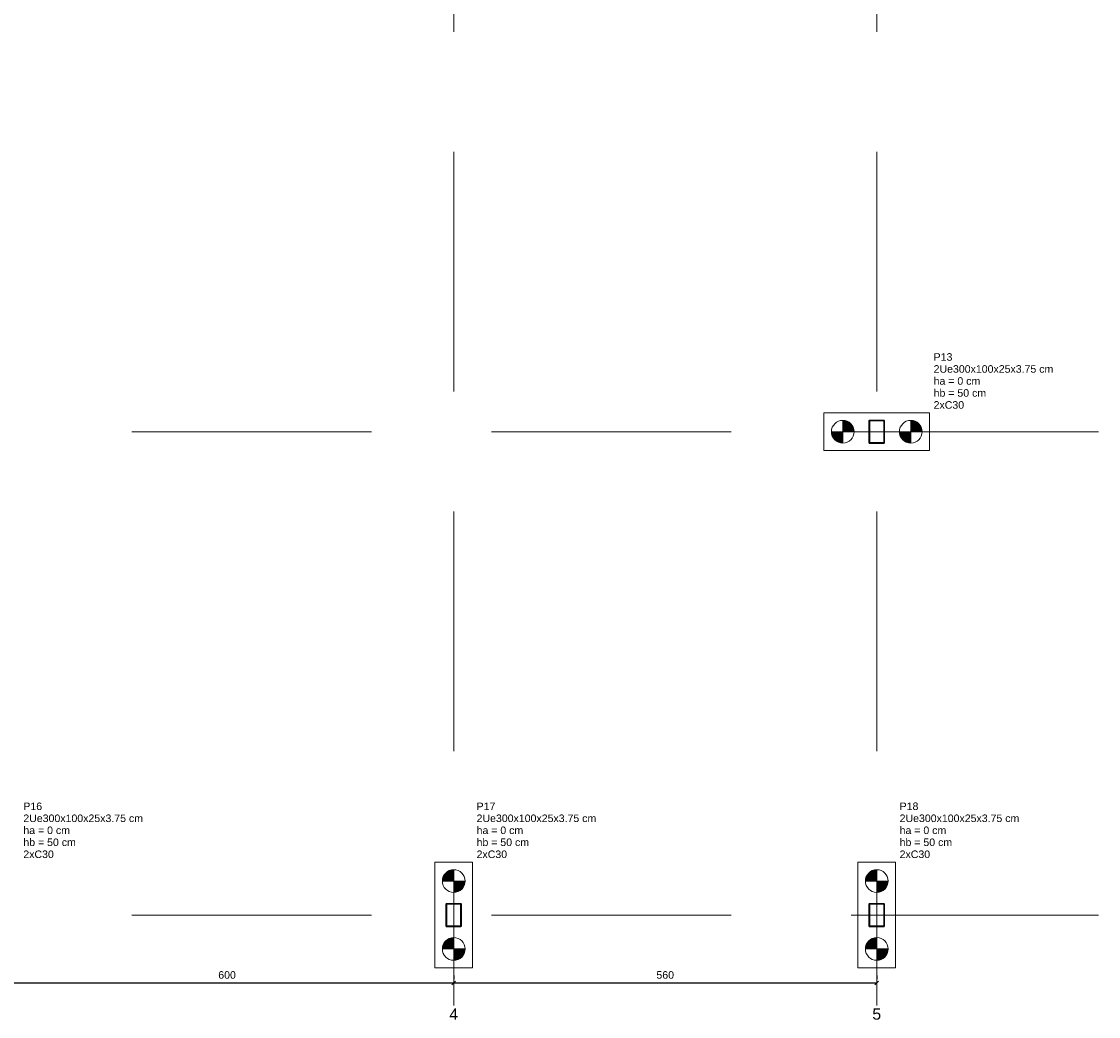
# Model space of a CAD drawing. Header units: millimetres. Extents: x 10789 to 19217, y 2620 to 5346.
# Tile 11 of 49: x 10959 to 10987, y 2840 to 2866. Entities that reach past the tile are written whole.
import ezdxf

# ---------------------------------------------------------------- set-up
doc = ezdxf.new("R2010")
doc.units = ezdxf.units.MM
doc.linetypes.add('DASHED2', pattern=[9.525, 6.35, -3.175])
doc.linetypes.add('DOT2', pattern=[3.175, 0, -3.175])
for name, color, linetype, lineweight in [('LC-Cotas', 4, 'Continuous', 5), ('LC-Eixos', 5, 'DASHED2', 5), ('LC-Estacas dos blocos', 252, 'Continuous', 5), ('LC-Hachuras dos pilares', 8, 'Continuous', 5), ('LC-Seção das fundações', 7, 'Continuous', 5), ('LC-Seção dos pilares', 4, 'Continuous', 30), ('LC-Textos', 7, 'Continuous', 20)]:
    doc.layers.add(name, color=color, linetype=linetype, lineweight=lineweight)
doc.styles.add('Arial', font='arial.ttf')
doc.styles.get("Standard").update_dxf_attribs({"font": 'arial.ttf'})
doc.dimstyles.new('UM_50.000000', dxfattribs={"dimtxt": 0.18, "dimasz": 0.2, "dimexe": 0.2, "dimexo": 0.5, "dimgap": 0, "dimtad": 1, "dimtih": 1, "dimtoh": 1, "dimlfac": 50, "dimzin": 0, "dimdsep": 46, "dimtxsty": 'Standard', "dimcen": 0.09, "dimdle": 0.2, "dimclrd": 256, "dimclre": 256, "dimclrt": 7, "dimazin": 0, "dimtfac": 1, "dimtofl": 0, "dimtmove": 0, "dimatfit": 3, "dimfxl": 1, "dimtolj": 1, "dimtzin": 0, "dimarcsym": 0})
pattern_1 = [(135, (10935.19719, 2842.63501), (-0.08838835, -0.08838835), [])]

# ---------------------------------------------------------------- blocks, each defined once
blk = doc.blocks.new('_Oblique')
at = {"color": 0, "linetype": 'ByBlock', "lineweight": -2}
blk.add_line((-0.5, -0.5), (0.5, 0.5), dxfattribs=at)
blk = doc.blocks.new('*D41')
at = {"layer": 'Defpoints', "color": 0, "transparency": 16777216}
for p in [(10958.397, 2840.835), (10970.397, 2840.835), (10970.397, 2840.835)]:
    blk.add_point(p, dxfattribs=at)
at = {"layer": 'LC-Cotas', "lineweight": -2, "transparency": 16777216}
for p, q in [((10958.397, 2841.035), (10958.397, 2840.935)), ((10970.397, 2841.035), (10970.397, 2840.935)), ((10958.387, 2840.835), (10970.407, 2840.835))]:
    blk.add_line(p, q, dxfattribs=at)
at = {"layer": 'LC-Cotas', "lineweight": -2, "transparency": 16777216, "xscale": 0.1, "yscale": 0.1, "zscale": 0.1, "rotation": 180}
blk.add_blockref('_Oblique', (10958.397, 2840.835), dxfattribs=at)
at = {"layer": 'LC-Cotas', "lineweight": -2, "transparency": 16777216, "xscale": 0.1, "yscale": 0.1, "zscale": 0.1}
blk.add_blockref('_Oblique', (10970.397, 2840.835), dxfattribs=at)
at = {"layer": 'LC-Cotas', "color": 7, "transparency": 16777216, "insert": (10964.397, 2841.047), "char_height": 0.2, "attachment_point": 5, "rotation": 0.0057, "style": 'Arial'}
blk.add_mtext('\\A1;600', dxfattribs=at)
blk = doc.blocks.new('*D42')
at = {"layer": 'Defpoints', "color": 0, "transparency": 16777216}
for p in [(10970.397, 2840.835), (10981.597, 2840.835), (10981.597, 2840.835)]:
    blk.add_point(p, dxfattribs=at)
at = {"layer": 'LC-Cotas', "lineweight": -2, "transparency": 16777216}
for p, q in [((10970.397, 2841.035), (10970.397, 2840.935)), ((10981.597, 2841.035), (10981.597, 2840.935)), ((10970.387, 2840.835), (10981.607, 2840.835))]:
    blk.add_line(p, q, dxfattribs=at)
at = {"layer": 'LC-Cotas', "lineweight": -2, "transparency": 16777216, "xscale": 0.1, "yscale": 0.1, "zscale": 0.1, "rotation": 180}
blk.add_blockref('_Oblique', (10970.397, 2840.835), dxfattribs=at)
at = {"layer": 'LC-Cotas', "lineweight": -2, "transparency": 16777216, "xscale": 0.1, "yscale": 0.1, "zscale": 0.1}
blk.add_blockref('_Oblique', (10981.597, 2840.835), dxfattribs=at)
at = {"layer": 'LC-Cotas', "color": 7, "transparency": 16777216, "insert": (10975.997, 2841.047), "char_height": 0.2, "attachment_point": 5, "rotation": 0.0057, "style": 'Arial'}
blk.add_mtext('\\A1;560', dxfattribs=at)

msp = doc.modelspace()

# ---------------------------------------------------------------- hatches: boundary and pattern name
at = {"layer": 'LC-Estacas dos blocos', "linetype": 'Continuous'}
for points in [[(10980.98696, 2855.51266), (10980.95699, 2855.58501), (10980.90932, 2855.64715), (10980.84719, 2855.69482), (10980.77483, 2855.72479), (10980.69719, 2855.73501), (10980.69719, 2855.43501), (10980.99719, 2855.43501), (10980.98696, 2855.51266)], [(10982.78696, 2855.51266), (10982.75699, 2855.58501), (10982.70932, 2855.64715), (10982.64719, 2855.69482), (10982.57483, 2855.72479), (10982.49719, 2855.73501), (10982.49719, 2855.43501), (10982.79719, 2855.43501), (10982.78696, 2855.51266)], [(10980.61954, 2855.14524), (10980.69719, 2855.13501), (10980.69719, 2855.43501), (10980.39719, 2855.43501), (10980.40741, 2855.35737), (10980.43738, 2855.28501), (10980.48505, 2855.22288), (10980.54719, 2855.17521), (10980.61954, 2855.14524)], [(10982.41954, 2855.14524), (10982.49719, 2855.13501), (10982.49719, 2855.43501), (10982.19719, 2855.43501), (10982.20741, 2855.35737), (10982.23738, 2855.28501), (10982.28505, 2855.22288), (10982.34719, 2855.17521), (10982.41954, 2855.14524)], [(10970.09719, 2843.53501), (10970.39719, 2843.53501), (10970.39719, 2843.83501), (10970.31954, 2843.82479), (10970.24719, 2843.79482), (10970.18505, 2843.74715), (10970.13738, 2843.68501), (10970.10741, 2843.61266), (10970.09719, 2843.53501)], [(10981.29719, 2843.53501), (10981.59719, 2843.53501), (10981.59719, 2843.83501), (10981.51954, 2843.82479), (10981.44719, 2843.79482), (10981.38505, 2843.74715), (10981.33738, 2843.68501), (10981.30741, 2843.61266), (10981.29719, 2843.53501)], [(10970.60932, 2843.32288), (10970.65699, 2843.38501), (10970.68696, 2843.45737), (10970.69719, 2843.53501), (10970.39719, 2843.53501), (10970.39719, 2843.23501), (10970.47483, 2843.24524), (10970.54719, 2843.27521), (10970.60932, 2843.32288)], [(10981.80932, 2843.32288), (10981.85699, 2843.38501), (10981.88696, 2843.45737), (10981.89719, 2843.53501), (10981.59719, 2843.53501), (10981.59719, 2843.23501), (10981.67483, 2843.24524), (10981.74719, 2843.27521), (10981.80932, 2843.32288)], [(10970.09719, 2841.73501), (10970.39719, 2841.73501), (10970.39719, 2842.03501), (10970.31954, 2842.02479), (10970.24719, 2841.99482), (10970.18505, 2841.94715), (10970.13738, 2841.88501), (10970.10741, 2841.81266), (10970.09719, 2841.73501)], [(10981.29719, 2841.73501), (10981.59719, 2841.73501), (10981.59719, 2842.03501), (10981.51954, 2842.02479), (10981.44719, 2841.99482), (10981.38505, 2841.94715), (10981.33738, 2841.88501), (10981.30741, 2841.81266), (10981.29719, 2841.73501)], [(10970.60932, 2841.52288), (10970.65699, 2841.58501), (10970.68696, 2841.65737), (10970.69719, 2841.73501), (10970.39719, 2841.73501), (10970.39719, 2841.43501), (10970.47483, 2841.44524), (10970.54719, 2841.47521), (10970.60932, 2841.52288)], [(10981.80932, 2841.52288), (10981.85699, 2841.58501), (10981.88696, 2841.65737), (10981.89719, 2841.73501), (10981.59719, 2841.73501), (10981.59719, 2841.43501), (10981.67483, 2841.44524), (10981.74719, 2841.47521), (10981.80932, 2841.52288)]]:
    msp.add_hatch(color=256, dxfattribs=at).paths.add_polyline_path(points)
at = {"layer": 'LC-Hachuras dos pilares', "linetype": 'Continuous'}
h = msp.add_hatch(dxfattribs=at)
h.set_pattern_fill('ANSI31', color=256, angle=90, style=0)
h.set_pattern_definition(pattern_1)
h.paths.add_polyline_path([(10981.78969, 2855.73501), (10981.79086, 2855.73492), (10981.792, 2855.73465), (10981.79309, 2855.7342), (10981.79409, 2855.73358), (10981.79499, 2855.73282), (10981.79575, 2855.73192), (10981.79637, 2855.73092), (10981.79682, 2855.72983), (10981.79709, 2855.72869), (10981.79719, 2855.72751), (10981.79719, 2855.14251), (10981.79709, 2855.14134), (10981.79682, 2855.1402), (10981.79637, 2855.13911), (10981.79575, 2855.1381), (10981.79499, 2855.13721), (10981.79409, 2855.13645), (10981.79309, 2855.13583), (10981.792, 2855.13538), (10981.79086, 2855.13511), (10981.78969, 2855.13501), (10981.40469, 2855.13501), (10981.40351, 2855.13511), (10981.40237, 2855.13538), (10981.40128, 2855.13583), (10981.40028, 2855.13645), (10981.39938, 2855.13721), (10981.39862, 2855.1381), (10981.398, 2855.13911), (10981.39755, 2855.1402), (10981.39728, 2855.14134), (10981.39719, 2855.14251), (10981.39719, 2855.72751), (10981.39728, 2855.72869), (10981.39755, 2855.72983), (10981.398, 2855.73092), (10981.39862, 2855.73192), (10981.39938, 2855.73282), (10981.40028, 2855.73358), (10981.40128, 2855.7342), (10981.40237, 2855.73465), (10981.40351, 2855.73492), (10981.40469, 2855.73501), (10981.78969, 2855.73501)])
h.paths.add_polyline_path([(10981.78219, 2855.72751), (10981.78336, 2855.72742), (10981.7845, 2855.72715), (10981.78559, 2855.7267), (10981.78659, 2855.72608), (10981.78749, 2855.72532), (10981.78825, 2855.72442), (10981.78887, 2855.72342), (10981.78932, 2855.72233), (10981.78959, 2855.72119), (10981.78969, 2855.72001), (10981.78969, 2855.15001), (10981.78959, 2855.14884), (10981.78932, 2855.1477), (10981.78887, 2855.14661), (10981.78825, 2855.1456), (10981.78749, 2855.14471), (10981.78659, 2855.14395), (10981.78559, 2855.14333), (10981.7845, 2855.14288), (10981.78336, 2855.14261), (10981.78219, 2855.14251), (10981.41219, 2855.14251), (10981.41101, 2855.14261), (10981.40987, 2855.14288), (10981.40878, 2855.14333), (10981.40778, 2855.14395), (10981.40688, 2855.14471), (10981.40612, 2855.1456), (10981.4055, 2855.14661), (10981.40505, 2855.1477), (10981.40478, 2855.14884), (10981.40469, 2855.15001), (10981.40469, 2855.72001), (10981.40478, 2855.72119), (10981.40505, 2855.72233), (10981.4055, 2855.72342), (10981.40612, 2855.72442), (10981.40688, 2855.72532), (10981.40778, 2855.72608), (10981.40878, 2855.7267), (10981.40987, 2855.72715), (10981.41101, 2855.72742), (10981.41219, 2855.72751), (10981.78219, 2855.72751)], flags=0)
h = msp.add_hatch(dxfattribs=at)
h.set_pattern_fill('ANSI31', color=256, angle=90, style=0)
h.set_pattern_definition(pattern_1)
h.paths.add_polyline_path([(10970.58969, 2842.93501), (10970.59086, 2842.93492), (10970.592, 2842.93465), (10970.59309, 2842.9342), (10970.59409, 2842.93358), (10970.59499, 2842.93282), (10970.59575, 2842.93192), (10970.59637, 2842.93092), (10970.59682, 2842.92983), (10970.59709, 2842.92869), (10970.59719, 2842.92751), (10970.59719, 2842.34251), (10970.59709, 2842.34134), (10970.59682, 2842.3402), (10970.59637, 2842.33911), (10970.59575, 2842.3381), (10970.59499, 2842.33721), (10970.59409, 2842.33645), (10970.59309, 2842.33583), (10970.592, 2842.33538), (10970.59086, 2842.33511), (10970.58969, 2842.33501), (10970.20469, 2842.33501), (10970.20351, 2842.33511), (10970.20237, 2842.33538), (10970.20128, 2842.33583), (10970.20028, 2842.33645), (10970.19938, 2842.33721), (10970.19862, 2842.3381), (10970.198, 2842.33911), (10970.19755, 2842.3402), (10970.19728, 2842.34134), (10970.19719, 2842.34251), (10970.19719, 2842.92751), (10970.19728, 2842.92869), (10970.19755, 2842.92983), (10970.198, 2842.93092), (10970.19862, 2842.93192), (10970.19938, 2842.93282), (10970.20028, 2842.93358), (10970.20128, 2842.9342), (10970.20237, 2842.93465), (10970.20351, 2842.93492), (10970.20469, 2842.93501), (10970.58969, 2842.93501)])
h.paths.add_polyline_path([(10970.58219, 2842.92751), (10970.58336, 2842.92742), (10970.5845, 2842.92715), (10970.58559, 2842.9267), (10970.58659, 2842.92608), (10970.58749, 2842.92532), (10970.58825, 2842.92442), (10970.58887, 2842.92342), (10970.58932, 2842.92233), (10970.58959, 2842.92119), (10970.58969, 2842.92001), (10970.58969, 2842.35001), (10970.58959, 2842.34884), (10970.58932, 2842.3477), (10970.58887, 2842.34661), (10970.58825, 2842.3456), (10970.58749, 2842.34471), (10970.58659, 2842.34395), (10970.58559, 2842.34333), (10970.5845, 2842.34288), (10970.58336, 2842.34261), (10970.58219, 2842.34251), (10970.21219, 2842.34251), (10970.21101, 2842.34261), (10970.20987, 2842.34288), (10970.20878, 2842.34333), (10970.20778, 2842.34395), (10970.20688, 2842.34471), (10970.20612, 2842.3456), (10970.2055, 2842.34661), (10970.20505, 2842.3477), (10970.20478, 2842.34884), (10970.20469, 2842.35001), (10970.20469, 2842.92001), (10970.20478, 2842.92119), (10970.20505, 2842.92233), (10970.2055, 2842.92342), (10970.20612, 2842.92442), (10970.20688, 2842.92532), (10970.20778, 2842.92608), (10970.20878, 2842.9267), (10970.20987, 2842.92715), (10970.21101, 2842.92742), (10970.21219, 2842.92751), (10970.58219, 2842.92751)], flags=0)
h = msp.add_hatch(dxfattribs=at)
h.set_pattern_fill('ANSI31', color=256, angle=90, style=0)
h.set_pattern_definition(pattern_1)
h.paths.add_polyline_path([(10981.78969, 2842.93501), (10981.79086, 2842.93492), (10981.792, 2842.93465), (10981.79309, 2842.9342), (10981.79409, 2842.93358), (10981.79499, 2842.93282), (10981.79575, 2842.93192), (10981.79637, 2842.93092), (10981.79682, 2842.92983), (10981.79709, 2842.92869), (10981.79719, 2842.92751), (10981.79719, 2842.34251), (10981.79709, 2842.34134), (10981.79682, 2842.3402), (10981.79637, 2842.33911), (10981.79575, 2842.3381), (10981.79499, 2842.33721), (10981.79409, 2842.33645), (10981.79309, 2842.33583), (10981.792, 2842.33538), (10981.79086, 2842.33511), (10981.78969, 2842.33501), (10981.40469, 2842.33501), (10981.40351, 2842.33511), (10981.40237, 2842.33538), (10981.40128, 2842.33583), (10981.40028, 2842.33645), (10981.39938, 2842.33721), (10981.39862, 2842.3381), (10981.398, 2842.33911), (10981.39755, 2842.3402), (10981.39728, 2842.34134), (10981.39719, 2842.34251), (10981.39719, 2842.92751), (10981.39728, 2842.92869), (10981.39755, 2842.92983), (10981.398, 2842.93092), (10981.39862, 2842.93192), (10981.39938, 2842.93282), (10981.40028, 2842.93358), (10981.40128, 2842.9342), (10981.40237, 2842.93465), (10981.40351, 2842.93492), (10981.40469, 2842.93501), (10981.78969, 2842.93501)])
h.paths.add_polyline_path([(10981.78219, 2842.92751), (10981.78336, 2842.92742), (10981.7845, 2842.92715), (10981.78559, 2842.9267), (10981.78659, 2842.92608), (10981.78749, 2842.92532), (10981.78825, 2842.92442), (10981.78887, 2842.92342), (10981.78932, 2842.92233), (10981.78959, 2842.92119), (10981.78969, 2842.92001), (10981.78969, 2842.35001), (10981.78959, 2842.34884), (10981.78932, 2842.3477), (10981.78887, 2842.34661), (10981.78825, 2842.3456), (10981.78749, 2842.34471), (10981.78659, 2842.34395), (10981.78559, 2842.34333), (10981.7845, 2842.34288), (10981.78336, 2842.34261), (10981.78219, 2842.34251), (10981.41219, 2842.34251), (10981.41101, 2842.34261), (10981.40987, 2842.34288), (10981.40878, 2842.34333), (10981.40778, 2842.34395), (10981.40688, 2842.34471), (10981.40612, 2842.3456), (10981.4055, 2842.34661), (10981.40505, 2842.3477), (10981.40478, 2842.34884), (10981.40469, 2842.35001), (10981.40469, 2842.92001), (10981.40478, 2842.92119), (10981.40505, 2842.92233), (10981.4055, 2842.92342), (10981.40612, 2842.92442), (10981.40688, 2842.92532), (10981.40778, 2842.92608), (10981.40878, 2842.9267), (10981.40987, 2842.92715), (10981.41101, 2842.92742), (10981.41219, 2842.92751), (10981.78219, 2842.92751)], flags=0)

# ---------------------------------------------------------------- linework, layer by layer
at = {"layer": 'LC-Eixos'}
for p, q in [((10970.39719, 2891.42351), (10970.39719, 2840.73501)), ((10981.59719, 2891.42351), (10981.59719, 2840.73501)), ((10933.29719, 2855.43501), (10986.96721, 2855.43501)), ((10986.96721, 2855.43501), (10987.46721, 2855.43501)), ((10933.29719, 2842.63501), (10986.96721, 2842.63501)), ((10986.96721, 2842.63501), (10987.46721, 2842.63501)), ((10970.39719, 2840.23501), (10970.39719, 2840.73501)), ((10981.59719, 2840.23501), (10981.59719, 2840.73501))]:
    msp.add_line(p, q, dxfattribs=at)
at = {"layer": 'LC-Estacas dos blocos'}
for p, q in [((10980.69719, 2855.13501), (10980.69719, 2855.73501)), ((10982.49719, 2855.13501), (10982.49719, 2855.73501)), ((10980.39719, 2855.43501), (10980.99719, 2855.43501)), ((10982.19719, 2855.43501), (10982.79719, 2855.43501)), ((10970.39719, 2843.23501), (10970.39719, 2843.83501)), ((10981.59719, 2843.23501), (10981.59719, 2843.83501)), ((10970.69719, 2843.53501), (10970.09719, 2843.53501)), ((10981.89719, 2843.53501), (10981.29719, 2843.53501)), ((10970.39719, 2841.43501), (10970.39719, 2842.03501)), ((10981.59719, 2841.43501), (10981.59719, 2842.03501)), ((10970.69719, 2841.73501), (10970.09719, 2841.73501)), ((10981.89719, 2841.73501), (10981.29719, 2841.73501))]:
    msp.add_line(p, q, dxfattribs=at)
for centre in [(10980.69719, 2855.43501), (10982.49719, 2855.43501), (10970.39719, 2843.53501), (10981.59719, 2843.53501), (10970.39719, 2841.73501), (10981.59719, 2841.73501)]:
    msp.add_circle(centre, 0.3, dxfattribs=at)
at = {"layer": 'LC-Seção das fundações'}
for points in [[(10980.19719, 2855.93501), (10980.19719, 2854.93501), (10982.99719, 2854.93501), (10982.99719, 2855.93501), (10980.19719, 2855.93501)], [(10969.89719, 2841.23501), (10970.89719, 2841.23501), (10970.89719, 2844.03501), (10969.89719, 2844.03501), (10969.89719, 2841.23501)], [(10981.09719, 2841.23501), (10982.09719, 2841.23501), (10982.09719, 2844.03501), (10981.09719, 2844.03501), (10981.09719, 2841.23501)]]:
    msp.add_lwpolyline(points, close=True, dxfattribs=at)
at = {"layer": 'LC-Seção dos pilares'}
for points in [[(10981.78969, 2855.73501), (10981.79086, 2855.73492), (10981.792, 2855.73465), (10981.79309, 2855.7342), (10981.79409, 2855.73358), (10981.79499, 2855.73282), (10981.79575, 2855.73192), (10981.79637, 2855.73092), (10981.79682, 2855.72983), (10981.79709, 2855.72869), (10981.79719, 2855.72751), (10981.79719, 2855.14251), (10981.79709, 2855.14134), (10981.79682, 2855.1402), (10981.79637, 2855.13911), (10981.79575, 2855.1381), (10981.79499, 2855.13721), (10981.79409, 2855.13645), (10981.79309, 2855.13583), (10981.792, 2855.13538), (10981.79086, 2855.13511), (10981.78969, 2855.13501), (10981.40469, 2855.13501), (10981.40351, 2855.13511), (10981.40237, 2855.13538), (10981.40128, 2855.13583), (10981.40028, 2855.13645), (10981.39938, 2855.13721), (10981.39862, 2855.1381), (10981.398, 2855.13911), (10981.39755, 2855.1402), (10981.39728, 2855.14134), (10981.39719, 2855.14251), (10981.39719, 2855.72751), (10981.39728, 2855.72869), (10981.39755, 2855.72983), (10981.398, 2855.73092), (10981.39862, 2855.73192), (10981.39938, 2855.73282), (10981.40028, 2855.73358), (10981.40128, 2855.7342), (10981.40237, 2855.73465), (10981.40351, 2855.73492), (10981.40469, 2855.73501), (10981.78969, 2855.73501)], [(10981.78219, 2855.72751), (10981.78336, 2855.72742), (10981.7845, 2855.72715), (10981.78559, 2855.7267), (10981.78659, 2855.72608), (10981.78749, 2855.72532), (10981.78825, 2855.72442), (10981.78887, 2855.72342), (10981.78932, 2855.72233), (10981.78959, 2855.72119), (10981.78969, 2855.72001), (10981.78969, 2855.15001), (10981.78959, 2855.14884), (10981.78932, 2855.1477), (10981.78887, 2855.14661), (10981.78825, 2855.1456), (10981.78749, 2855.14471), (10981.78659, 2855.14395), (10981.78559, 2855.14333), (10981.7845, 2855.14288), (10981.78336, 2855.14261), (10981.78219, 2855.14251), (10981.41219, 2855.14251), (10981.41101, 2855.14261), (10981.40987, 2855.14288), (10981.40878, 2855.14333), (10981.40778, 2855.14395), (10981.40688, 2855.14471), (10981.40612, 2855.1456), (10981.4055, 2855.14661), (10981.40505, 2855.1477), (10981.40478, 2855.14884), (10981.40469, 2855.15001), (10981.40469, 2855.72001), (10981.40478, 2855.72119), (10981.40505, 2855.72233), (10981.4055, 2855.72342), (10981.40612, 2855.72442), (10981.40688, 2855.72532), (10981.40778, 2855.72608), (10981.40878, 2855.7267), (10981.40987, 2855.72715), (10981.41101, 2855.72742), (10981.41219, 2855.72751), (10981.78219, 2855.72751)], [(10970.58969, 2842.93501), (10970.59086, 2842.93492), (10970.592, 2842.93465), (10970.59309, 2842.9342), (10970.59409, 2842.93358), (10970.59499, 2842.93282), (10970.59575, 2842.93192), (10970.59637, 2842.93092), (10970.59682, 2842.92983), (10970.59709, 2842.92869), (10970.59719, 2842.92751), (10970.59719, 2842.34251), (10970.59709, 2842.34134), (10970.59682, 2842.3402), (10970.59637, 2842.33911), (10970.59575, 2842.3381), (10970.59499, 2842.33721), (10970.59409, 2842.33645), (10970.59309, 2842.33583), (10970.592, 2842.33538), (10970.59086, 2842.33511), (10970.58969, 2842.33501), (10970.20469, 2842.33501), (10970.20351, 2842.33511), (10970.20237, 2842.33538), (10970.20128, 2842.33583), (10970.20028, 2842.33645), (10970.19938, 2842.33721), (10970.19862, 2842.3381), (10970.198, 2842.33911), (10970.19755, 2842.3402), (10970.19728, 2842.34134), (10970.19719, 2842.34251), (10970.19719, 2842.92751), (10970.19728, 2842.92869), (10970.19755, 2842.92983), (10970.198, 2842.93092), (10970.19862, 2842.93192), (10970.19938, 2842.93282), (10970.20028, 2842.93358), (10970.20128, 2842.9342), (10970.20237, 2842.93465), (10970.20351, 2842.93492), (10970.20469, 2842.93501), (10970.58969, 2842.93501)], [(10970.58219, 2842.92751), (10970.58336, 2842.92742), (10970.5845, 2842.92715), (10970.58559, 2842.9267), (10970.58659, 2842.92608), (10970.58749, 2842.92532), (10970.58825, 2842.92442), (10970.58887, 2842.92342), (10970.58932, 2842.92233), (10970.58959, 2842.92119), (10970.58969, 2842.92001), (10970.58969, 2842.35001), (10970.58959, 2842.34884), (10970.58932, 2842.3477), (10970.58887, 2842.34661), (10970.58825, 2842.3456), (10970.58749, 2842.34471), (10970.58659, 2842.34395), (10970.58559, 2842.34333), (10970.5845, 2842.34288), (10970.58336, 2842.34261), (10970.58219, 2842.34251), (10970.21219, 2842.34251), (10970.21101, 2842.34261), (10970.20987, 2842.34288), (10970.20878, 2842.34333), (10970.20778, 2842.34395), (10970.20688, 2842.34471), (10970.20612, 2842.3456), (10970.2055, 2842.34661), (10970.20505, 2842.3477), (10970.20478, 2842.34884), (10970.20469, 2842.35001), (10970.20469, 2842.92001), (10970.20478, 2842.92119), (10970.20505, 2842.92233), (10970.2055, 2842.92342), (10970.20612, 2842.92442), (10970.20688, 2842.92532), (10970.20778, 2842.92608), (10970.20878, 2842.9267), (10970.20987, 2842.92715), (10970.21101, 2842.92742), (10970.21219, 2842.92751), (10970.58219, 2842.92751)], [(10981.78969, 2842.93501), (10981.79086, 2842.93492), (10981.792, 2842.93465), (10981.79309, 2842.9342), (10981.79409, 2842.93358), (10981.79499, 2842.93282), (10981.79575, 2842.93192), (10981.79637, 2842.93092), (10981.79682, 2842.92983), (10981.79709, 2842.92869), (10981.79719, 2842.92751), (10981.79719, 2842.34251), (10981.79709, 2842.34134), (10981.79682, 2842.3402), (10981.79637, 2842.33911), (10981.79575, 2842.3381), (10981.79499, 2842.33721), (10981.79409, 2842.33645), (10981.79309, 2842.33583), (10981.792, 2842.33538), (10981.79086, 2842.33511), (10981.78969, 2842.33501), (10981.40469, 2842.33501), (10981.40351, 2842.33511), (10981.40237, 2842.33538), (10981.40128, 2842.33583), (10981.40028, 2842.33645), (10981.39938, 2842.33721), (10981.39862, 2842.3381), (10981.398, 2842.33911), (10981.39755, 2842.3402), (10981.39728, 2842.34134), (10981.39719, 2842.34251), (10981.39719, 2842.92751), (10981.39728, 2842.92869), (10981.39755, 2842.92983), (10981.398, 2842.93092), (10981.39862, 2842.93192), (10981.39938, 2842.93282), (10981.40028, 2842.93358), (10981.40128, 2842.9342), (10981.40237, 2842.93465), (10981.40351, 2842.93492), (10981.40469, 2842.93501), (10981.78969, 2842.93501)], [(10981.78219, 2842.92751), (10981.78336, 2842.92742), (10981.7845, 2842.92715), (10981.78559, 2842.9267), (10981.78659, 2842.92608), (10981.78749, 2842.92532), (10981.78825, 2842.92442), (10981.78887, 2842.92342), (10981.78932, 2842.92233), (10981.78959, 2842.92119), (10981.78969, 2842.92001), (10981.78969, 2842.35001), (10981.78959, 2842.34884), (10981.78932, 2842.3477), (10981.78887, 2842.34661), (10981.78825, 2842.3456), (10981.78749, 2842.34471), (10981.78659, 2842.34395), (10981.78559, 2842.34333), (10981.7845, 2842.34288), (10981.78336, 2842.34261), (10981.78219, 2842.34251), (10981.41219, 2842.34251), (10981.41101, 2842.34261), (10981.40987, 2842.34288), (10981.40878, 2842.34333), (10981.40778, 2842.34395), (10981.40688, 2842.34471), (10981.40612, 2842.3456), (10981.4055, 2842.34661), (10981.40505, 2842.3477), (10981.40478, 2842.34884), (10981.40469, 2842.35001), (10981.40469, 2842.92001), (10981.40478, 2842.92119), (10981.40505, 2842.92233), (10981.4055, 2842.92342), (10981.40612, 2842.92442), (10981.40688, 2842.92532), (10981.40778, 2842.92608), (10981.40878, 2842.9267), (10981.40987, 2842.92715), (10981.41101, 2842.92742), (10981.41219, 2842.92751), (10981.78219, 2842.92751)]]:
    msp.add_lwpolyline(points, close=True, dxfattribs=at)
at = {"layer": 'LC-Seção dos pilares', "linetype": 'DOT2', "ltscale": 0.05}
for points in [[(10981.39719, 2855.13501), (10981.79719, 2855.13501), (10981.79719, 2855.73501), (10981.39719, 2855.73501), (10981.39719, 2855.13501)], [(10970.19719, 2842.33501), (10970.59719, 2842.33501), (10970.59719, 2842.93501), (10970.19719, 2842.93501), (10970.19719, 2842.33501)], [(10981.39719, 2842.33501), (10981.79719, 2842.33501), (10981.79719, 2842.93501), (10981.39719, 2842.93501), (10981.39719, 2842.33501)]]:
    msp.add_lwpolyline(points, close=True, dxfattribs=at)

# ---------------------------------------------------------------- texts
at = {"layer": 'LC-Textos', "linetype": 'Continuous', "line_spacing_factor": 0.798, "style": 'Arial'}
for s, insert, char_height, width, attachment_point in [('P13', (10983.10309, 2857.31171), 0.2, 1.0628407, 7), ('2Ue300x100x25x3.75 cm', (10983.10309, 2856.99401), 0.2, 6.7585024, 7), ('ha = 0 cm', (10983.10309, 2856.67631), 0.2, 2.6410865, 7), ('hb = 50 cm', (10983.10309, 2856.35861), 0.2, 2.9730422, 7), ('2xC30', (10983.10309, 2856.04091), 0.2, 1.7209284, 7), ('P16', (10959.00309, 2845.41171), 0.2, 1.0607562, 7), ('P17', (10971.00309, 2845.41171), 0.2, 1.0607562, 7), ('P18', (10982.20309, 2845.41171), 0.2, 1.0607562, 7), ('2Ue300x100x25x3.75 cm', (10959.00309, 2845.09401), 0.2, 6.745247, 7), ('2Ue300x100x25x3.75 cm', (10971.00309, 2845.09401), 0.2, 6.745247, 7), ('2Ue300x100x25x3.75 cm', (10982.20309, 2845.09401), 0.2, 6.745247, 7), ('ha = 0 cm', (10959.00309, 2844.77631), 0.2, 2.6359065, 7), ('ha = 0 cm', (10971.00309, 2844.77631), 0.2, 2.6359065, 7), ('ha = 0 cm', (10982.20309, 2844.77631), 0.2, 2.6359065, 7), ('hb = 50 cm', (10959.00309, 2844.45861), 0.2, 2.9672112, 7), ('hb = 50 cm', (10971.00309, 2844.45861), 0.2, 2.9672112, 7), ('hb = 50 cm', (10982.20309, 2844.45861), 0.2, 2.9672112, 7), ('2xC30', (10959.00309, 2844.14091), 0.2, 1.7175532, 7), ('2xC30', (10971.00309, 2844.14091), 0.2, 1.7175532, 7), ('2xC30', (10982.20309, 2844.14091), 0.2, 1.7175532, 7), ('4', (10970.39719, 2839.8595), 0.3, 1.0998419, 8), ('5', (10981.59719, 2839.8595), 0.3, 1.0998419, 8)]:
    msp.add_mtext(s, dxfattribs=dict(at, insert=insert, char_height=char_height, width=width, attachment_point=attachment_point))

# ---------------------------------------------------------------- dimensions: what is measured, and where the dimension line sits
at = {"layer": 'LC-Cotas'}
for base, p1, p2, picture, middle in [((10970.39719, 2840.83501), (10958.39719, 2840.83501), (10970.39719, 2840.83501), '*D41', (10964.39719, 2841.04681)), ((10981.59719, 2840.83501), (10970.39719, 2840.83501), (10981.59719, 2840.83501), '*D42', (10975.99719, 2841.04681))]:
    dim = msp.add_linear_dim(base=base, p1=p1, p2=p2, dimstyle='UM_50.000000', override={"dimscale": 0, "dimtxt": 2, "dimasz": 1, "dimexe": 1, "dimexo": 2, "dimgap": 0, "dimtad": 1, "dimtih": 0, "dimtoh": 0, "dimdec": 1, "dimlfac": 50, "dimzin": 8, "dimtxsty": 'Arial', "dimblk": 'Oblique', "dimblk1": 'Oblique', "dimblk2": 'Oblique', "dimsah": 1, "dimcen": 0.9, "dimdle": 0.1, "dimse1": 0, "dimse2": 0, "dimclrt": 7, "dimadec": 1, "dimazin": 3, "dimtix": 0, "dimtofl": 0, "dimtmove": 2, "dimatfit": 3, "dimldrblk": 'Oblique'}, dxfattribs=at)
    dim.commit()
    dim.dimension.update_dxf_attribs({"geometry": picture, "text_midpoint": middle, "dimtype": 128, "text_rotation": 0.00573})

doc.saveas('drawing.dxf')
